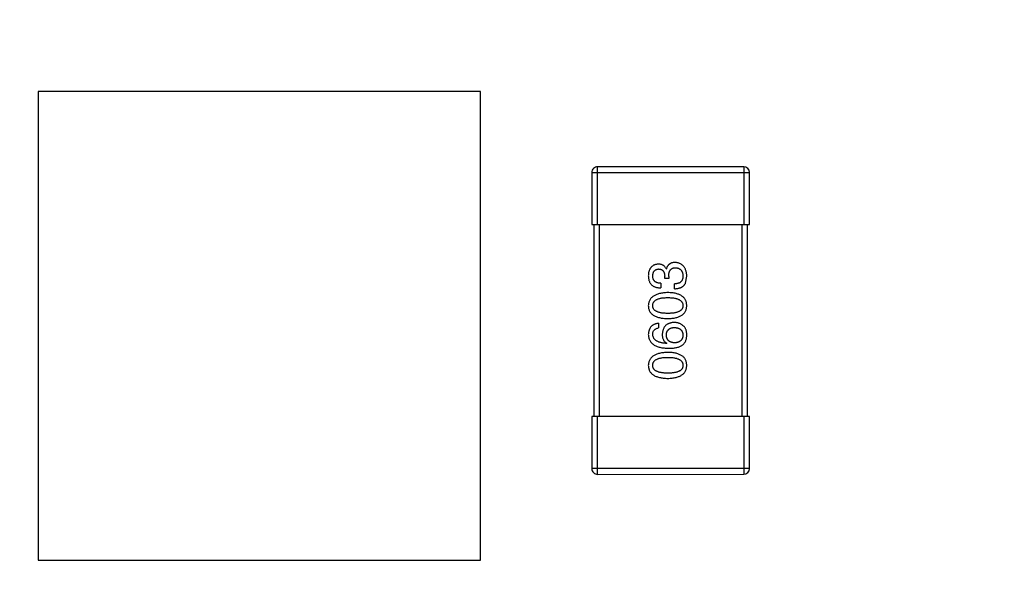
# Model space of a CAD drawing. Header units: millimetres. Extents: x -49 to 165, y -182 to -55.
# Tile 55 of 93: x 129.64 to 134.76, y -134.62 to -131.76. Entities that reach past the tile are written whole.
import ezdxf

# ---------------------------------------------------------------- set-up
doc = ezdxf.new("R2010")
doc.units = ezdxf.units.MM
doc.header["$LTSCALE"] = 1.21
doc.header["$MEASUREMENT"] = 0
doc.header["$PDMODE"] = 3
doc.header["$PDSIZE"] = 0.3125
doc.layers.get('0').update_dxf_attribs({"linetype": 'CONTINUOUS'})
doc.layers.get('DEFPOINTS').update_dxf_attribs({"linetype": 'CONTINUOUS'})
doc.layers.add('Dim', color=3, linetype='CONTINUOUS', lineweight=25)
doc.styles.get("Standard").update_dxf_attribs({"font": 'txt', "width": 0.8})
doc.dimstyles.get("Standard").update_dxf_attribs({"dimtxt": 0.15625, "dimasz": 0.1875, "dimexe": 0.125, "dimexo": 0.0625, "dimgap": 0.09, "dimtad": 0, "dimtih": 1, "dimtoh": 1, "dimzin": 4, "dimdsep": 46, "dimtxsty": 'Standard', "dimblk": '_FILLED', "dimblk1": '_FILLED', "dimblk2": '_FILLED', "dimcen": 0.09, "dimazin": 1, "dimtp": 0.01, "dimtm": 0.01, "dimtfac": 1, "dimtofl": 0, "dimtmove": 0, "dimatfit": 3, "dimldrblk": '_FILLED', "dimfxl": 1, "dimtolj": 1, "dimtzin": 4, "dimarcsym": 0})

# ---------------------------------------------------------------- blocks, each defined once
blk = doc.blocks.new('_FILLED')
at = {"color": 0, "linetype": 'ByBlock'}
blk.add_solid([(0, 0), (-1, 0.1667), (-1, -0.1667)], dxfattribs=at)
blk = doc.blocks.new('*D78')
at = {"layer": 'DEFPOINTS', "color": 0}
for p in [(146.8002, -131.0672), (123.0081, -153.3778), (123.0081, -165.0068)]:
    blk.add_point(p, dxfattribs=at)
at = {"layer": 'Dim', "color": 0, "lineweight": -2}
for p, q in [((146.8002, -131.1297), (146.8002, -165.1318)), ((123.0081, -153.4403), (123.0081, -165.1318)), ((124.5081, -165.0068), (133.0142, -165.0068)), ((145.3002, -165.0068), (136.7942, -165.0068))]:
    blk.add_line(p, q, dxfattribs=at)
at = {"layer": 'Dim', "color": 0, "lineweight": -2, "xscale": 1.5, "yscale": 1.5, "zscale": 1.5, "rotation": 180}
blk.add_blockref('_FILLED', (123.0081, -165.0068), dxfattribs=at)
at = {"layer": 'Dim', "color": 0, "lineweight": -2, "xscale": 1.5, "yscale": 1.5, "zscale": 1.5}
blk.add_blockref('_FILLED', (146.8002, -165.0068), dxfattribs=at)
at = {"layer": 'Dim', "color": 0, "insert": (134.9042, -165.0068), "char_height": 1.5, "attachment_point": 5, "line_spacing_factor": 1.5}
blk.add_mtext('\\A1;23.8', dxfattribs=at)
blk = doc.blocks.new('*D80')
at = {"layer": 'DEFPOINTS', "color": 0}
for p in [(95.7094, -126.5744), (123.0081, -126.5744), (150.6978, -126.5744), (95.977, -134.8087), (104.0987, -139.2733)]:
    blk.add_point(p, dxfattribs=at)
at = {"layer": 'Dim', "color": 0, "lineweight": -2}
for p, q in [((95.6469, -126.5744), (94.6256, -126.5744)), ((104.0468, -139.3081), (99.4459, -142.398))]:
    blk.add_line(p, q, dxfattribs=at)
for start, end in [(183.04181, 193.91939), (199.96454, 210.84213)]:
    blk.add_arc((123.0081, -126.5744), 28.2575, start, end, dxfattribs=at)
at = {"layer": 'Dim', "color": 0, "lineweight": -2, "xscale": 1.5, "yscale": 1.5, "zscale": 1.5}
for p, rotation in [((94.7506, -126.5744), 91.52090279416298), ((99.5496, -142.3283), 302.3630280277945)]:
    blk.add_blockref('_FILLED', p, dxfattribs=dict(at, rotation=rotation))
at = {"layer": 'Dim', "color": 0, "insert": (95.977, -134.8087), "char_height": 1.5, "attachment_point": 5, "rotation": 286.942}
blk.add_mtext('\\A1;34%%d', dxfattribs=at)

msp = doc.modelspace()

# ---------------------------------------------------------------- linework, layer by layer
at = {"color": 6, "linetype": 'Continuous'}
for p, q in [((132.0356, -132.1326), (129.7355, -132.1327)), ((129.7355, -132.1327), (129.7357, -134.5702)), ((132.0357, -134.5701), (132.0356, -132.1326)), ((132.6156, -132.5533), (133.4356, -132.5532)), ((132.6156, -132.5533), (132.6156, -132.8233)), ((133.4056, -132.5232), (132.6456, -132.5233)), ((132.6456, -132.8233), (132.6456, -132.5233)), ((133.4056, -132.5232), (133.4056, -132.8232)), ((133.4356, -132.8232), (133.4356, -132.5532)), ((132.6156, -132.8233), (133.4356, -132.8232)), ((132.6256, -132.8233), (132.6257, -133.8233)), ((132.6557, -133.8233), (132.6556, -132.8233)), ((133.3956, -132.8232), (133.3957, -133.8232)), ((133.4257, -133.8232), (133.4256, -132.8232)), ((133.0023, -133.0541), (133.0034, -133.0541)), ((132.9946, -133.1055), (132.9946, -133.0924)), ((133.0154, -133.1055), (132.9946, -133.1055)), ((133.0154, -133.0935), (133.0154, -133.1055)), ((133.1028, -133.1285), (133.1094, -133.0924)), ((132.9739, -133.1296), (132.9739, -133.1536)), ((133.046, -133.158), (133.046, -133.1328)), ((132.9618, -133.3377), (132.9618, -133.3617)), ((133.0056, -133.4415), (133.0045, -133.4426)), ((133.4357, -133.8232), (132.6157, -133.8233)), ((132.6157, -133.8233), (132.6157, -134.0933)), ((132.6457, -134.1233), (132.6457, -133.8233)), ((133.4057, -133.8232), (133.4057, -134.1232)), ((133.4357, -134.0932), (133.4357, -133.8232)), ((133.4357, -134.0932), (132.6157, -134.0933)), ((132.6457, -134.1233), (133.4057, -134.1232)), ((129.7357, -134.5702), (132.0357, -134.5701))]:
    msp.add_line(p, q, dxfattribs=at)
at = {"color": 7, "linetype": 'Continuous'}
msp.add_arc((123.0081, -126.5744), 24.48, 100.97933, 79.01595, dxfattribs=at)
at = {"color": 6, "linetype": 'Continuous'}
for centre, start, end in [((132.6456, -132.5533), 90.0045, 180.0045), ((133.4056, -132.5532), 0.0045, 90.0045), ((132.6457, -134.0933), 180.0045, 270.0045), ((133.4057, -134.0932), 270.0045, 0.0045)]:
    msp.add_arc(centre, 0.03, start, end, dxfattribs=at)
for points, knots in [([(132.9607, -133.0301), (132.9587, -133.0303), (132.9548, -133.0306), (132.9492, -133.0317), (132.944, -133.0331), (132.9391, -133.035), (132.9346, -133.0373), (132.9304, -133.04), (132.9266, -133.0432), (132.9232, -133.0467), (132.9201, -133.0507), (132.9175, -133.0552), (132.9152, -133.06), (132.9133, -133.0652), (132.9117, -133.0709), (132.9106, -133.077), (132.9097, -133.0835), (132.9095, -133.0879), (132.9094, -133.0902)], [0, 0, 0, 0, 0.067521, 0.132139, 0.193339, 0.252064, 0.309083, 0.364848, 0.420021, 0.475612, 0.532002, 0.589602, 0.649896, 0.712634, 0.778603, 0.848416, 0.922155, 1, 1, 1, 1]), ([(132.9323, -133.0913), (132.9324, -133.0899), (132.9325, -133.0873), (132.933, -133.0834), (132.9337, -133.0798), (132.9346, -133.0764), (132.9357, -133.0732), (132.9371, -133.0704), (132.9386, -133.0677), (132.9405, -133.0653), (132.9425, -133.0632), (132.9448, -133.0613), (132.9472, -133.0596), (132.9499, -133.0583), (132.9529, -133.0571), (132.956, -133.0562), (132.9594, -133.0556), (132.9617, -133.0554), (132.9629, -133.0552)], [0, 0, 0, 0, 0.078051, 0.151197, 0.220412, 0.286742, 0.34933, 0.409464, 0.467368, 0.52298, 0.578639, 0.633998, 0.690142, 0.746855, 0.805868, 0.867776, 0.932345, 1, 1, 1, 1]), ([(133.0023, -133.0541), (133.0013, -133.0522), (132.9994, -133.0485), (132.9957, -133.0435), (132.9914, -133.0394), (132.9865, -133.0359), (132.9809, -133.0333), (132.9747, -133.0314), (132.9679, -133.0303), (132.9632, -133.0302), (132.9607, -133.0301)], [0, 0, 0, 0, 0.125227, 0.244792, 0.361427, 0.478215, 0.59667, 0.722058, 0.856314, 1, 1, 1, 1]), ([(132.9629, -133.0552), (132.9642, -133.0553), (132.9666, -133.0555), (132.9701, -133.056), (132.9733, -133.0568), (132.9764, -133.0579), (132.9792, -133.0593), (132.9817, -133.0609), (132.9841, -133.0628), (132.9862, -133.0651), (132.9881, -133.0675), (132.9897, -133.0703), (132.9911, -133.0733), (132.9923, -133.0766), (132.9932, -133.0802), (132.9939, -133.084), (132.9944, -133.0881), (132.9946, -133.0909), (132.9946, -133.0924)], [0, 0, 0, 0, 0.067741, 0.131599, 0.192143, 0.249977, 0.306453, 0.361639, 0.416449, 0.471489, 0.527582, 0.584873, 0.644974, 0.70814, 0.77492, 0.845909, 0.920585, 1, 1, 1, 1]), ([(133.0482, -133.0214), (133.0467, -133.0214), (133.0439, -133.0214), (133.0399, -133.0219), (133.036, -133.0224), (133.0323, -133.0234), (133.0288, -133.0245), (133.0255, -133.0259), (133.0224, -133.0276), (133.0194, -133.0295), (133.0167, -133.0317), (133.0142, -133.0341), (133.0119, -133.0369), (133.0098, -133.0398), (133.0079, -133.043), (133.0061, -133.0465), (133.0046, -133.0502), (133.0038, -133.0528), (133.0034, -133.0541)], [0, 0, 0, 0, 0.071215, 0.138707, 0.20396, 0.266995, 0.327734, 0.387609, 0.445602, 0.503345, 0.561136, 0.618597, 0.677672, 0.738255, 0.799989, 0.863961, 0.930555, 1, 1, 1, 1]), ([(133.0154, -133.0935), (133.0154, -133.0917), (133.0154, -133.0882), (133.0159, -133.0831), (133.0165, -133.0784), (133.0176, -133.074), (133.0188, -133.0699), (133.0203, -133.0662), (133.0222, -133.0629), (133.0243, -133.0599), (133.0267, -133.0572), (133.0294, -133.0549), (133.0324, -133.053), (133.0357, -133.0514), (133.0392, -133.0502), (133.043, -133.0493), (133.0471, -133.0488), (133.05, -133.0487), (133.0514, -133.0487)], [0, 0, 0, 0, 0.082495, 0.159728, 0.232496, 0.300725, 0.365163, 0.425859, 0.483728, 0.538892, 0.592921, 0.646195, 0.699968, 0.754746, 0.811387, 0.870806, 0.933482, 1, 1, 1, 1]), ([(133.1094, -133.0924), (133.1092, -133.0896), (133.109, -133.0843), (133.1081, -133.0766), (133.1066, -133.0694), (133.1048, -133.0626), (133.1026, -133.0564), (133.0998, -133.0507), (133.0967, -133.0454), (133.0931, -133.0407), (133.089, -133.0365), (133.0845, -133.0328), (133.0795, -133.0296), (133.0741, -133.0269), (133.0682, -133.0247), (133.0619, -133.0231), (133.0552, -133.0219), (133.0506, -133.0215), (133.0482, -133.0214)], [0, 0, 0, 0, 0.078078, 0.151942, 0.221594, 0.28726, 0.350176, 0.409768, 0.467648, 0.523784, 0.578904, 0.634014, 0.689819, 0.746826, 0.805875, 0.867063, 0.931764, 1, 1, 1, 1]), ([(133.0514, -133.0487), (133.0529, -133.0488), (133.0558, -133.049), (133.0599, -133.0497), (133.0638, -133.0507), (133.0673, -133.0521), (133.0707, -133.0537), (133.0738, -133.0556), (133.0765, -133.0579), (133.0791, -133.0604), (133.0814, -133.0632), (133.0834, -133.0664), (133.0851, -133.0698), (133.0866, -133.0735), (133.0877, -133.0776), (133.0887, -133.0819), (133.0894, -133.0865), (133.0896, -133.0897), (133.0897, -133.0913)], [0, 0, 0, 0, 0.068514, 0.133941, 0.195994, 0.255362, 0.312994, 0.369441, 0.424687, 0.480522, 0.537148, 0.594801, 0.654411, 0.716817, 0.781981, 0.850498, 0.923306, 1, 1, 1, 1]), ([(132.9094, -133.0902), (132.9094, -133.0927), (132.9096, -133.0976), (132.9105, -133.1047), (132.9118, -133.1113), (132.9137, -133.1175), (132.916, -133.1232), (132.9188, -133.1283), (132.9221, -133.1331), (132.926, -133.1373), (132.9303, -133.1411), (132.9351, -133.1443), (132.9404, -133.147), (132.9461, -133.1494), (132.9524, -133.1512), (132.9591, -133.1525), (132.9663, -133.1534), (132.9713, -133.1535), (132.9739, -133.1536)], [0, 0, 0, 0, 0.073232, 0.142595, 0.207997, 0.270074, 0.329156, 0.386529, 0.441846, 0.496976, 0.551877, 0.607941, 0.665637, 0.725446, 0.788542, 0.855101, 0.925196, 1, 1, 1, 1]), ([(132.9739, -133.1296), (132.9722, -133.1295), (132.9689, -133.1294), (132.9642, -133.1288), (132.9598, -133.128), (132.9557, -133.1268), (132.952, -133.1254), (132.9486, -133.1237), (132.9454, -133.1218), (132.9427, -133.1195), (132.9402, -133.117), (132.9381, -133.1141), (132.9363, -133.111), (132.9348, -133.1076), (132.9337, -133.1039), (132.9329, -133.1), (132.9324, -133.0957), (132.9323, -133.0928), (132.9323, -133.0913)], [0, 0, 0, 0, 0.078134, 0.15164, 0.221358, 0.286689, 0.348614, 0.407697, 0.464247, 0.520153, 0.574432, 0.629291, 0.684538, 0.742032, 0.801329, 0.863637, 0.930123, 1, 1, 1, 1]), ([(133.0897, -133.0913), (133.0897, -133.0929), (133.0896, -133.0961), (133.0891, -133.1007), (133.0882, -133.105), (133.087, -133.109), (133.0855, -133.1127), (133.0836, -133.1161), (133.0814, -133.1192), (133.0788, -133.122), (133.0759, -133.1244), (133.0726, -133.1266), (133.069, -133.1284), (133.0651, -133.1299), (133.0608, -133.1311), (133.0561, -133.132), (133.0512, -133.1326), (133.0478, -133.1328), (133.046, -133.1328)], [0, 0, 0, 0, 0.071272, 0.13882, 0.201858, 0.262757, 0.320043, 0.376709, 0.431462, 0.486034, 0.541209, 0.597703, 0.65589, 0.717768, 0.782056, 0.850407, 0.92277, 1, 1, 1, 1]), ([(133.046, -133.158), (133.0478, -133.1579), (133.0513, -133.1578), (133.0564, -133.1573), (133.0612, -133.1566), (133.0659, -133.1558), (133.0703, -133.1547), (133.0744, -133.1534), (133.0783, -133.1518), (133.082, -133.1501), (133.0855, -133.1481), (133.0887, -133.146), (133.0917, -133.1436), (133.0944, -133.141), (133.0969, -133.1382), (133.0991, -133.1351), (133.1011, -133.1319), (133.1023, -133.1296), (133.1028, -133.1285)], [0, 0, 0, 0, 0.078937, 0.154495, 0.226898, 0.296844, 0.363348, 0.427781, 0.48946, 0.549586, 0.607902, 0.664733, 0.720805, 0.776157, 0.831175, 0.886736, 0.943094, 1, 1, 1, 1]), ([(133.011, -133.1779), (133.007, -133.1781), (132.9992, -133.1784), (132.9879, -133.1795), (132.9773, -133.1812), (132.9675, -133.1832), (132.9585, -133.1857), (132.9502, -133.1888), (132.9427, -133.1923), (132.9359, -133.1963), (132.9299, -133.2008), (132.9246, -133.2058), (132.9201, -133.2112), (132.9164, -133.2172), (132.9135, -133.2236), (132.9113, -133.2305), (132.9098, -133.2379), (132.9095, -133.243), (132.9094, -133.2457)], [0, 0, 0, 0, 0.088475, 0.171606, 0.249595, 0.322626, 0.391327, 0.455765, 0.516374, 0.573675, 0.628522, 0.681161, 0.732559, 0.783563, 0.83504, 0.887639, 0.942585, 1, 1, 1, 1]), ([(132.9323, -133.2457), (132.9324, -133.244), (132.9325, -133.2407), (132.9334, -133.2359), (132.935, -133.2315), (132.9371, -133.2274), (132.94, -133.2237), (132.9434, -133.2202), (132.9474, -133.2171), (132.9521, -133.2143), (132.9573, -133.2119), (132.9632, -133.2098), (132.9697, -133.2081), (132.9767, -133.2066), (132.9844, -133.2055), (132.9928, -133.2047), (133.0017, -133.2042), (133.0078, -133.2041), (133.011, -133.2041)], [0, 0, 0, 0, 0.050604, 0.098688, 0.145699, 0.191791, 0.238625, 0.286717, 0.337546, 0.391814, 0.449755, 0.512106, 0.579685, 0.652048, 0.730262, 0.814146, 0.904281, 1, 1, 1, 1]), ([(133.1094, -133.2456), (133.1093, -133.243), (133.109, -133.2378), (133.1078, -133.2303), (133.1057, -133.2233), (133.103, -133.2168), (133.0994, -133.2108), (133.0951, -133.2052), (133.0901, -133.2002), (133.0842, -133.1957), (133.0777, -133.1917), (133.0703, -133.1883), (133.0623, -133.1853), (133.0535, -133.1828), (133.0439, -133.1808), (133.0336, -133.1793), (133.0226, -133.1783), (133.0149, -133.178), (133.011, -133.1779)], [0, 0, 0, 0, 0.059134, 0.115603, 0.169236, 0.221572, 0.273254, 0.32474, 0.377319, 0.431815, 0.488555, 0.548609, 0.612242, 0.680182, 0.75251, 0.829782, 0.91231, 1, 1, 1, 1]), ([(133.011, -133.2041), (133.0141, -133.2041), (133.0202, -133.2042), (133.029, -133.2047), (133.0372, -133.2055), (133.0449, -133.2066), (133.0519, -133.208), (133.0583, -133.2098), (133.0642, -133.2119), (133.0694, -133.2143), (133.0741, -133.2171), (133.0781, -133.2202), (133.0816, -133.2236), (133.0844, -133.2274), (133.0867, -133.2315), (133.0884, -133.2359), (133.0894, -133.2407), (133.0896, -133.244), (133.0897, -133.2456)], [0, 0, 0, 0, 0.094834, 0.184067, 0.267029, 0.344713, 0.417334, 0.484367, 0.546941, 0.604717, 0.65953, 0.710539, 0.759381, 0.806382, 0.853027, 0.900623, 0.949121, 1, 1, 1, 1]), ([(132.9094, -133.2457), (132.9095, -133.2483), (132.9097, -133.2535), (132.911, -133.261), (132.9132, -133.268), (132.916, -133.2745), (132.9197, -133.2806), (132.9241, -133.2861), (132.9293, -133.2911), (132.9354, -133.2955), (132.9422, -133.2996), (132.9497, -133.303), (132.958, -133.306), (132.9672, -133.3085), (132.977, -133.3105), (132.9877, -133.312), (132.9991, -133.313), (133.007, -133.3133), (133.011, -133.3134)], [0, 0, 0, 0, 0.057911, 0.113262, 0.165956, 0.217443, 0.268511, 0.319665, 0.372, 0.426129, 0.483365, 0.543779, 0.607756, 0.676562, 0.749704, 0.827713, 0.911177, 1, 1, 1, 1]), ([(133.011, -133.2861), (133.0078, -133.2861), (133.0017, -133.286), (132.9928, -133.2855), (132.9844, -133.2848), (132.9767, -133.2837), (132.9697, -133.2822), (132.9632, -133.2806), (132.9573, -133.2785), (132.9521, -133.2761), (132.9474, -133.2734), (132.9434, -133.2705), (132.94, -133.2671), (132.9371, -133.2634), (132.935, -133.2594), (132.9334, -133.2551), (132.9325, -133.2505), (132.9324, -133.2473), (132.9323, -133.2457)], [0, 0, 0, 0, 0.096452, 0.187278, 0.271765, 0.350519, 0.423437, 0.491321, 0.554011, 0.612224, 0.666281, 0.717003, 0.764884, 0.811423, 0.856783, 0.902993, 0.950236, 1, 1, 1, 1]), ([(133.011, -133.3134), (133.015, -133.3133), (133.0226, -133.313), (133.0336, -133.312), (133.0439, -133.3105), (133.0535, -133.3085), (133.0623, -133.306), (133.0703, -133.303), (133.0777, -133.2996), (133.0842, -133.2955), (133.0901, -133.2911), (133.0951, -133.286), (133.0994, -133.2805), (133.103, -133.2745), (133.1057, -133.268), (133.1078, -133.261), (133.109, -133.2535), (133.1093, -133.2483), (133.1094, -133.2456)], [0, 0, 0, 0, 0.087693, 0.170223, 0.247496, 0.319826, 0.387768, 0.451403, 0.511459, 0.568358, 0.622671, 0.675251, 0.726739, 0.778422, 0.830759, 0.884394, 0.940865, 1, 1, 1, 1]), ([(133.0897, -133.2456), (133.0896, -133.2473), (133.0895, -133.2505), (133.0886, -133.2551), (133.0871, -133.2594), (133.0848, -133.2634), (133.0821, -133.2671), (133.0787, -133.2704), (133.0746, -133.2734), (133.07, -133.2761), (133.0647, -133.2785), (133.0589, -133.2806), (133.0523, -133.2822), (133.0453, -133.2837), (133.0376, -133.2848), (133.0293, -133.2855), (133.0204, -133.286), (133.0142, -133.2861), (133.011, -133.2861)], [0, 0, 0, 0, 0.049766, 0.097012, 0.143225, 0.188786, 0.235079, 0.282962, 0.333687, 0.387747, 0.445963, 0.508657, 0.576545, 0.649868, 0.72822, 0.812712, 0.903543, 1, 1, 1, 1]), ([(132.9618, -133.3377), (132.9599, -133.3379), (132.956, -133.3384), (132.9503, -133.3397), (132.945, -133.3413), (132.9401, -133.3433), (132.9356, -133.3456), (132.9314, -133.3483), (132.9275, -133.3514), (132.924, -133.3548), (132.921, -133.3587), (132.9182, -133.3629), (132.9158, -133.3674), (132.9138, -133.3724), (132.9121, -133.3777), (132.9108, -133.3833), (132.9099, -133.3894), (132.9096, -133.3935), (132.9094, -133.3956)], [0, 0, 0, 0, 0.06947, 0.136096, 0.199592, 0.260665, 0.319672, 0.377156, 0.433415, 0.489984, 0.546535, 0.604276, 0.663499, 0.725182, 0.788953, 0.855683, 0.926216, 1, 1, 1, 1]), ([(132.9323, -133.3956), (132.9324, -133.3934), (132.9325, -133.389), (132.934, -133.3829), (132.9363, -133.3775), (132.9396, -133.3728), (132.9438, -133.3689), (132.949, -133.3657), (132.9551, -133.3632), (132.9595, -133.3623), (132.9618, -133.3617)], [0, 0, 0, 0, 0.136586, 0.261496, 0.378089, 0.490612, 0.605522, 0.725767, 0.8561, 1, 1, 1, 1]), ([(133.0438, -133.3333), (133.0415, -133.3334), (133.0369, -133.3337), (133.0303, -133.3347), (133.0241, -133.3361), (133.0182, -133.3379), (133.0128, -133.3402), (133.0079, -133.343), (133.0033, -133.3462), (132.9992, -133.3499), (132.9955, -133.3541), (132.9922, -133.3587), (132.9894, -133.3637), (132.9869, -133.3692), (132.9849, -133.3752), (132.9834, -133.3816), (132.9822, -133.3884), (132.9817, -133.3932), (132.9815, -133.3956)], [0, 0, 0, 0, 0.071527, 0.139094, 0.20346, 0.264939, 0.323904, 0.381383, 0.437591, 0.493343, 0.549401, 0.606085, 0.664838, 0.725424, 0.788712, 0.855452, 0.925772, 1, 1, 1, 1]), ([(133.0034, -133.3989), (133.0034, -133.3974), (133.0036, -133.3945), (133.0042, -133.3902), (133.0051, -133.3862), (133.0063, -133.3825), (133.0078, -133.3791), (133.0097, -133.3759), (133.0118, -133.373), (133.0143, -133.3704), (133.017, -133.3681), (133.0201, -133.366), (133.0235, -133.3643), (133.0272, -133.3627), (133.0312, -133.3616), (133.0355, -133.3606), (133.0401, -133.3599), (133.0433, -133.3597), (133.0449, -133.3595)], [0, 0, 0, 0, 0.069884, 0.136529, 0.199638, 0.259844, 0.317774, 0.374356, 0.430026, 0.485148, 0.5409, 0.597889, 0.657472, 0.718614, 0.783613, 0.85129, 0.923712, 1, 1, 1, 1]), ([(133.093, -133.353), (133.0913, -133.3514), (133.0878, -133.3483), (133.0822, -133.3443), (133.0764, -133.3409), (133.0704, -133.3381), (133.0641, -133.336), (133.0575, -133.3344), (133.0507, -133.3335), (133.0461, -133.3334), (133.0438, -133.3333)], [0, 0, 0, 0, 0.129393, 0.255335, 0.378531, 0.500878, 0.622934, 0.746191, 0.87096, 1, 1, 1, 1]), ([(133.0449, -133.3595), (133.0466, -133.3597), (133.05, -133.3599), (133.0549, -133.3606), (133.0594, -133.3615), (133.0636, -133.3627), (133.0676, -133.3641), (133.0712, -133.3659), (133.0745, -133.3678), (133.0774, -133.3701), (133.0801, -133.3727), (133.0825, -133.3755), (133.0845, -133.3785), (133.0862, -133.3819), (133.0876, -133.3855), (133.0886, -133.3893), (133.0893, -133.3935), (133.0896, -133.3963), (133.0897, -133.3978)], [0, 0, 0, 0, 0.078863, 0.153308, 0.223539, 0.289857, 0.35341, 0.413572, 0.471721, 0.528235, 0.584279, 0.638781, 0.69466, 0.751251, 0.809198, 0.869697, 0.933318, 1, 1, 1, 1]), ([(133.1094, -133.4022), (133.1094, -133.3994), (133.1095, -133.394), (133.1089, -133.3862), (133.1078, -133.379), (133.106, -133.3725), (133.1037, -133.3666), (133.1007, -133.3614), (133.0972, -133.3568), (133.0944, -133.3542), (133.093, -133.353)], [0, 0, 0, 0, 0.156782, 0.301945, 0.436395, 0.561474, 0.678489, 0.78853, 0.894967, 1, 1, 1, 1]), ([(132.9094, -133.3956), (132.9096, -133.3984), (132.9099, -133.404), (132.9114, -133.412), (132.9136, -133.4194), (132.9167, -133.4264), (132.9205, -133.4328), (132.9253, -133.4387), (132.9307, -133.4441), (132.937, -133.4488), (132.9441, -133.4531), (132.9519, -133.4568), (132.9606, -133.46), (132.97, -133.4626), (132.9802, -133.4647), (132.9913, -133.4662), (133.0031, -133.4674), (133.0112, -133.4676), (133.0154, -133.4677)], [0, 0, 0, 0, 0.058957, 0.115262, 0.16907, 0.221312, 0.273147, 0.324961, 0.377649, 0.432026, 0.488925, 0.549039, 0.612912, 0.680653, 0.753056, 0.830314, 0.912483, 1, 1, 1, 1]), ([(133.0045, -133.4426), (133.0017, -133.4424), (132.9962, -133.442), (132.9882, -133.441), (132.9808, -133.4397), (132.9739, -133.4381), (132.9675, -133.4363), (132.9616, -133.4341), (132.9563, -133.4316), (132.9515, -133.4288), (132.9473, -133.4257), (132.9435, -133.4223), (132.9402, -133.4186), (132.9376, -133.4146), (132.9354, -133.4103), (132.9339, -133.4056), (132.9327, -133.4007), (132.9325, -133.3974), (132.9323, -133.3956)], [0, 0, 0, 0, 0.089218, 0.173709, 0.252753, 0.326963, 0.397099, 0.462534, 0.524018, 0.582178, 0.637235, 0.689955, 0.741228, 0.791618, 0.841661, 0.892925, 0.945259, 1, 1, 1, 1]), ([(132.9815, -133.3956), (132.9816, -133.3983), (132.9817, -133.4033), (132.9828, -133.4107), (132.9848, -133.4174), (132.9873, -133.4235), (132.9908, -133.429), (132.9949, -133.4339), (132.9999, -133.4381), (133.0037, -133.4404), (133.0056, -133.4415)], [0, 0, 0, 0, 0.144617, 0.279572, 0.40596, 0.526097, 0.64389, 0.760003, 0.877724, 1, 1, 1, 1]), ([(133.046, -133.4393), (133.0443, -133.4392), (133.0411, -133.439), (133.0363, -133.4383), (133.0319, -133.4373), (133.0278, -133.4361), (133.024, -133.4345), (133.0205, -133.4327), (133.0174, -133.4306), (133.0146, -133.4282), (133.012, -133.4255), (133.0098, -133.4225), (133.0079, -133.4193), (133.0064, -133.4157), (133.0051, -133.4119), (133.0042, -133.4078), (133.0036, -133.4035), (133.0034, -133.4004), (133.0034, -133.3989)], [0, 0, 0, 0, 0.076072, 0.148369, 0.216753, 0.281358, 0.342792, 0.401604, 0.458929, 0.514444, 0.569818, 0.625343, 0.681554, 0.739608, 0.800134, 0.863477, 0.929547, 1, 1, 1, 1]), ([(133.0897, -133.3978), (133.0897, -133.3994), (133.0895, -133.4025), (133.0888, -133.407), (133.0879, -133.4112), (133.0866, -133.4151), (133.0851, -133.4188), (133.0831, -133.4221), (133.0809, -133.4252), (133.0782, -133.4279), (133.0754, -133.4304), (133.0721, -133.4325), (133.0686, -133.4345), (133.0647, -133.436), (133.0605, -133.4373), (133.0559, -133.4383), (133.0511, -133.439), (133.0477, -133.4392), (133.046, -133.4393)], [0, 0, 0, 0, 0.070403, 0.137196, 0.200053, 0.260887, 0.31876, 0.37535, 0.430743, 0.485927, 0.541678, 0.598832, 0.657726, 0.719441, 0.783504, 0.851852, 0.923533, 1, 1, 1, 1]), ([(133.0832, -133.4535), (133.0852, -133.452), (133.0891, -133.4491), (133.0943, -133.4439), (133.0988, -133.4382), (133.1024, -133.432), (133.1054, -133.4253), (133.1075, -133.418), (133.1089, -133.4103), (133.1092, -133.4049), (133.1094, -133.4022)], [0, 0, 0, 0, 0.125033, 0.246266, 0.36603, 0.485265, 0.606781, 0.732144, 0.862551, 1, 1, 1, 1]), ([(133.0154, -133.4677), (133.0189, -133.4677), (133.0258, -133.4677), (133.0359, -133.4669), (133.0453, -133.4659), (133.054, -133.4643), (133.0622, -133.4623), (133.0698, -133.4599), (133.0768, -133.457), (133.0811, -133.4547), (133.0832, -133.4535)], [0, 0, 0, 0, 0.151498, 0.29521, 0.430242, 0.557137, 0.677306, 0.790845, 0.898111, 1, 1, 1, 1]), ([(133.011, -133.4888), (133.007, -133.4889), (132.9992, -133.4893), (132.9879, -133.4904), (132.9774, -133.492), (132.9676, -133.4941), (132.9585, -133.4966), (132.9502, -133.4996), (132.9427, -133.5031), (132.9359, -133.5072), (132.9299, -133.5117), (132.9246, -133.5166), (132.9201, -133.5221), (132.9164, -133.5281), (132.9135, -133.5345), (132.9113, -133.5414), (132.9099, -133.5488), (132.9096, -133.5539), (132.9094, -133.5565)], [0, 0, 0, 0, 0.088475, 0.171606, 0.249595, 0.322626, 0.391327, 0.455765, 0.516374, 0.573675, 0.628522, 0.681161, 0.732559, 0.783563, 0.83504, 0.887639, 0.942585, 1, 1, 1, 1]), ([(132.9324, -133.5565), (132.9324, -133.5548), (132.9325, -133.5516), (132.9334, -133.5468), (132.935, -133.5424), (132.9372, -133.5383), (132.94, -133.5345), (132.9434, -133.5311), (132.9475, -133.528), (132.9521, -133.5252), (132.9573, -133.5228), (132.9632, -133.5207), (132.9697, -133.5189), (132.9768, -133.5175), (132.9845, -133.5164), (132.9928, -133.5156), (133.0017, -133.5151), (133.0079, -133.515), (133.011, -133.515)], [0, 0, 0, 0, 0.050604, 0.098688, 0.145699, 0.191791, 0.238625, 0.286717, 0.337546, 0.391814, 0.449755, 0.512106, 0.579685, 0.652048, 0.730262, 0.814146, 0.904281, 1, 1, 1, 1]), ([(133.1094, -133.5565), (133.1093, -133.5539), (133.109, -133.5487), (133.1078, -133.5412), (133.1057, -133.5342), (133.103, -133.5276), (133.0994, -133.5216), (133.0952, -133.5161), (133.0901, -133.5111), (133.0843, -133.5066), (133.0777, -133.5026), (133.0704, -133.4991), (133.0623, -133.4961), (133.0535, -133.4937), (133.0439, -133.4916), (133.0336, -133.4902), (133.0226, -133.4892), (133.015, -133.4889), (133.011, -133.4888)], [0, 0, 0, 0, 0.059134, 0.115603, 0.169236, 0.221572, 0.273254, 0.32474, 0.377319, 0.431815, 0.488555, 0.548609, 0.612242, 0.680182, 0.75251, 0.829782, 0.91231, 1, 1, 1, 1]), ([(133.011, -133.515), (133.0142, -133.515), (133.0202, -133.5151), (133.0291, -133.5156), (133.0373, -133.5164), (133.0449, -133.5175), (133.0519, -133.5189), (133.0584, -133.5207), (133.0642, -133.5228), (133.0694, -133.5252), (133.0741, -133.528), (133.0782, -133.5311), (133.0816, -133.5345), (133.0845, -133.5383), (133.0867, -133.5424), (133.0884, -133.5468), (133.0894, -133.5516), (133.0896, -133.5548), (133.0897, -133.5565)], [0, 0, 0, 0, 0.094834, 0.184067, 0.267029, 0.344713, 0.417334, 0.484367, 0.546941, 0.604717, 0.65953, 0.710539, 0.759381, 0.806382, 0.853027, 0.900623, 0.949121, 1, 1, 1, 1]), ([(132.9094, -133.5565), (132.9095, -133.5592), (132.9098, -133.5644), (132.911, -133.5719), (132.9132, -133.5789), (132.916, -133.5854), (132.9197, -133.5914), (132.9241, -133.5969), (132.9294, -133.6019), (132.9354, -133.6064), (132.9422, -133.6104), (132.9498, -133.6139), (132.9581, -133.6169), (132.9672, -133.6194), (132.977, -133.6214), (132.9877, -133.6229), (132.9991, -133.6239), (133.007, -133.6241), (133.011, -133.6243)], [0, 0, 0, 0, 0.057911, 0.113262, 0.165956, 0.217443, 0.268511, 0.319665, 0.372, 0.426129, 0.483365, 0.543779, 0.607756, 0.676562, 0.749704, 0.827713, 0.911177, 1, 1, 1, 1]), ([(133.011, -133.597), (133.0079, -133.5969), (133.0017, -133.5969), (132.9928, -133.5964), (132.9845, -133.5956), (132.9768, -133.5946), (132.9697, -133.5931), (132.9632, -133.5914), (132.9574, -133.5894), (132.9521, -133.587), (132.9475, -133.5843), (132.9434, -133.5813), (132.94, -133.578), (132.9372, -133.5743), (132.935, -133.5703), (132.9334, -133.566), (132.9325, -133.5613), (132.9324, -133.5582), (132.9324, -133.5565)], [0, 0, 0, 0, 0.096452, 0.187278, 0.271765, 0.350519, 0.423437, 0.491321, 0.554011, 0.612224, 0.666281, 0.717003, 0.764884, 0.811423, 0.856783, 0.902993, 0.950236, 1, 1, 1, 1]), ([(133.011, -133.6243), (133.015, -133.6241), (133.0226, -133.6239), (133.0337, -133.6228), (133.044, -133.6214), (133.0535, -133.6194), (133.0623, -133.6169), (133.0704, -133.6139), (133.0777, -133.6104), (133.0842, -133.6064), (133.0901, -133.6019), (133.0952, -133.5969), (133.0995, -133.5914), (133.103, -133.5854), (133.1057, -133.5788), (133.1078, -133.5718), (133.109, -133.5643), (133.1093, -133.5592), (133.1094, -133.5565)], [0, 0, 0, 0, 0.087693, 0.170223, 0.247496, 0.319826, 0.387768, 0.451403, 0.511459, 0.568358, 0.622671, 0.675251, 0.726739, 0.778422, 0.830759, 0.884394, 0.940865, 1, 1, 1, 1]), ([(133.0897, -133.5565), (133.0897, -133.5581), (133.0895, -133.5613), (133.0886, -133.566), (133.0871, -133.5703), (133.0849, -133.5743), (133.0821, -133.578), (133.0787, -133.5813), (133.0746, -133.5843), (133.07, -133.587), (133.0647, -133.5894), (133.0589, -133.5914), (133.0524, -133.5931), (133.0453, -133.5946), (133.0376, -133.5956), (133.0293, -133.5964), (133.0204, -133.5969), (133.0142, -133.5969), (133.011, -133.597)], [0, 0, 0, 0, 0.049766, 0.097012, 0.143225, 0.188786, 0.235079, 0.282962, 0.333687, 0.387747, 0.445963, 0.508657, 0.576545, 0.649868, 0.72822, 0.812712, 0.903543, 1, 1, 1, 1])]:
    msp.add_open_spline(points, degree=3, knots=knots, dxfattribs=at)

# ---------------------------------------------------------------- dimensions: what is measured, and where the dimension line sits
at = {"layer": 'Dim'}
dim = msp.add_angular_dim_2l(base=(95.977, -134.8087), line1=((123.0081, -126.5744), (104.0987, -139.2733)), line2=((95.7094, -126.5744), (150.6978, -126.5744)), dimstyle='Standard', override={"dimtxt": 1.5, "dimasz": 1.5, "dimtih": 0, "dimtoh": 0, "dimzin": 0, "dimcen": 0.198, "dimadec": 0, "dimazin": 0, "dimtp": 0, "dimtm": 0, "dimtdec": 4, "dimtzin": 0, "dimarcsym": 1}, dxfattribs=at)
dim.commit()
dim.dimension.update_dxf_attribs({"geometry": '*D80', "text_midpoint": (95.977, -134.8087)})
dim = msp.add_linear_dim(base=(123.0081, -165.0068), p1=(146.8002, -131.0672), p2=(123.0081, -153.3778), dimstyle='Standard', override={"dimtxt": 1.5, "dimasz": 1.5, "dimtih": 0, "dimtoh": 0, "dimdec": 1, "dimzin": 0, "dimcen": 0.198, "dimadec": 0, "dimazin": 0, "dimtp": 0, "dimtm": 0, "dimtdec": 4, "dimtzin": 0, "dimarcsym": 1}, dxfattribs=at)
dim.commit()
dim.dimension.update_dxf_attribs({"geometry": '*D78', "text_midpoint": (134.9042, -165.0068)})

doc.saveas('drawing.dxf')
